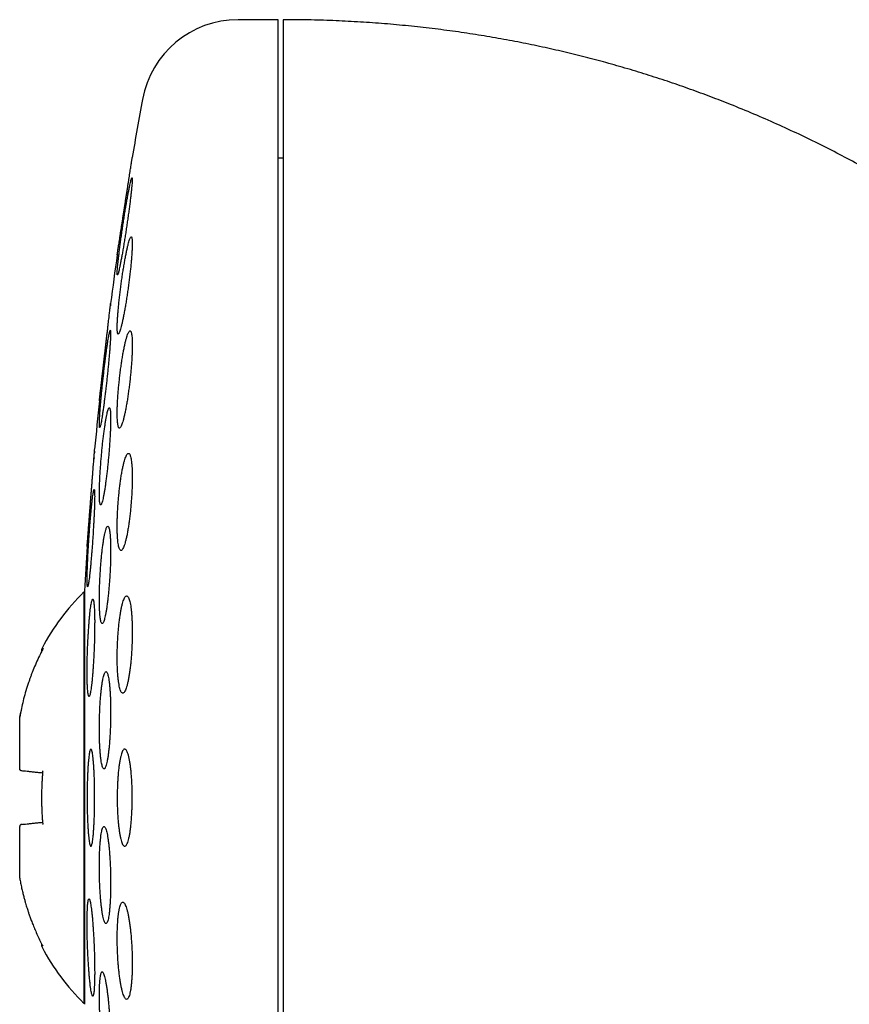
# Model space of a CAD drawing. Header units: millimetres. Extents: x 8 to 820, y 12 to 745.
# Tile 13 of 56: x 207 to 224, y 725 to 745. Entities that reach past the tile are written whole.
import ezdxf

# ---------------------------------------------------------------- set-up
doc = ezdxf.new("R2010")
doc.units = ezdxf.units.MM

msp = doc.modelspace()

# ---------------------------------------------------------------- linework, layer by layer
at = {"color": 7, "linetype": 'Continuous', "lineweight": 30}
for p, q in [((212.468, 745.199), (211.642, 745.199)), ((212.468, 713.199), (212.468, 745.199)), ((212.568, 742.349), (212.468, 742.349)), ((209.156, 740.366), (209.155, 740.362)), ((208.678, 736.188), (208.676, 736.162)), ((208.536, 734.366), (208.536, 734.362)), ((208.482, 733.418), (208.468, 733.43)), ((208.468, 733.43), (208.468, 729.199)), ((208.482, 733.449), (208.482, 729.199)), ((207.148, 730.855), (207.148, 730.854)), ((207.148, 730.854), (207.148, 729.802)), ((207.173, 730.983), (207.149, 730.856)), ((207.148, 729.802), (207.148, 729.799)), ((208.468, 729.199), (208.468, 724.967)), ((208.482, 729.199), (208.482, 724.949)), ((207.148, 728.598), (207.148, 728.595)), ((207.148, 728.595), (207.148, 727.544)), ((207.148, 727.544), (207.148, 727.542)), ((207.15, 727.541), (207.148, 727.543)), ((208.468, 724.967), (208.482, 724.979))]:
    msp.add_line(p, q, dxfattribs=at)
for centre, radius, start, end in [((211.642, 743.199), 2, 90, 169.6013), ((287.932, 729.199), 79.564, 169.60133, 170.47668), ((287.932, 729.199), 79.564, 171.9341, 172.66078), ((287.932, 729.199), 79.564, 174.11072, 174.83421), ((287.932, 729.199), 79.564, 176.27884, 176.93802), ((211.767, 730.079), 4.702, 134.5516, 152.163), ((211.767, 728.318), 4.702, 207.8371, 225.4484)]:
    msp.add_arc(centre, radius, start, end, dxfattribs=at)
for points, knots in [([(241.295, 708.33), (241.294, 708.561), (241.293, 709.019), (241.279, 709.701), (241.257, 710.371), (241.227, 711.031), (241.19, 711.677), (241.145, 712.308), (241.094, 712.924), (241.037, 713.531), (240.972, 714.13), (240.902, 714.724), (240.824, 715.31), (240.742, 715.886), (240.654, 716.452), (240.561, 717.006), (240.463, 717.55), (240.36, 718.084), (240.254, 718.607), (240.143, 719.12), (240.029, 719.622), (239.912, 720.115), (239.791, 720.597), (239.667, 721.069), (239.537, 721.546), (239.4, 722.027), (239.255, 722.512), (239.108, 722.985), (238.959, 723.447), (238.808, 723.899), (238.654, 724.341), (238.498, 724.773), (238.342, 725.195), (238.184, 725.604), (238.026, 726.003), (237.867, 726.391), (237.709, 726.768), (237.548, 727.139), (237.385, 727.506), (237.22, 727.867), (237.056, 728.216), (236.893, 728.555), (236.732, 728.882), (236.572, 729.199), (236.414, 729.505), (236.258, 729.801), (236.104, 730.086), (235.952, 730.361), (235.803, 730.627), (235.659, 730.877), (235.521, 731.114), (235.389, 731.338), (235.256, 731.557), (235.121, 731.778), (234.971, 732.018), (234.806, 732.279), (234.623, 732.561), (234.43, 732.853), (234.226, 733.154), (234.011, 733.463), (233.785, 733.781), (233.555, 734.097), (233.32, 734.411), (233.082, 734.722), (232.833, 735.039), (232.573, 735.36), (232.303, 735.687), (232.021, 736.017), (231.727, 736.352), (231.422, 736.69), (231.104, 737.03), (230.774, 737.373), (230.431, 737.718), (230.081, 738.058), (229.726, 738.391), (229.366, 738.718), (228.993, 739.045), (228.608, 739.371), (228.235, 739.674), (227.877, 739.955), (227.536, 740.215), (227.186, 740.472), (226.826, 740.727), (226.46, 740.978), (226.086, 741.225), (225.706, 741.466), (225.316, 741.704), (224.914, 741.94), (224.499, 742.173), (224.071, 742.402), (223.633, 742.626), (223.185, 742.844), (222.726, 743.055), (222.256, 743.26), (221.803, 743.446), (221.368, 743.615), (220.953, 743.768), (220.529, 743.915), (220.098, 744.056), (219.659, 744.19), (219.221, 744.315), (218.783, 744.431), (218.347, 744.538), (217.904, 744.638), (217.453, 744.731), (216.994, 744.817), (216.529, 744.894), (216.056, 744.964), (215.575, 745.025), (215.086, 745.078), (214.593, 745.122), (214.095, 745.156), (213.593, 745.18), (213.083, 745.196), (212.741, 745.198), (212.568, 745.199)], [0, 0, 0, 0, 0.013311, 0.026416, 0.039318, 0.052017, 0.064516, 0.076599, 0.088492, 0.100197, 0.111716, 0.123279, 0.134652, 0.145835, 0.156831, 0.167642, 0.178268, 0.188711, 0.198973, 0.209056, 0.218961, 0.228689, 0.238242, 0.247622, 0.256829, 0.26676, 0.276487, 0.286011, 0.295334, 0.304458, 0.313494, 0.322329, 0.330966, 0.339406, 0.34765, 0.355701, 0.36356, 0.371228, 0.379059, 0.386685, 0.394107, 0.401326, 0.408345, 0.415166, 0.421788, 0.428215, 0.434447, 0.440486, 0.446333, 0.45199, 0.45715, 0.462143, 0.466985, 0.471934, 0.477082, 0.483285, 0.48975, 0.496476, 0.50346, 0.510701, 0.518197, 0.525945, 0.533268, 0.5408, 0.54854, 0.556486, 0.564636, 0.572989, 0.581545, 0.590301, 0.599256, 0.60841, 0.617761, 0.627309, 0.636491, 0.645847, 0.655376, 0.665079, 0.674955, 0.683082, 0.691324, 0.699681, 0.708153, 0.716742, 0.725292, 0.733956, 0.742736, 0.751632, 0.760832, 0.770157, 0.779609, 0.789191, 0.798904, 0.808753, 0.818739, 0.82715, 0.835662, 0.844275, 0.852993, 0.861819, 0.870754, 0.879283, 0.887914, 0.896652, 0.905499, 0.914457, 0.923531, 0.932724, 0.942039, 0.951481, 0.961053, 0.970585, 0.98025, 0.990054, 1, 1, 1, 1]), ([(212.568, 745.195), (212.568, 745.191), (212.568, 745.182), (212.568, 745.15), (212.568, 745.105), (212.568, 745.045), (212.568, 744.971), (212.568, 744.884), (212.568, 744.786), (212.568, 744.678), (212.568, 744.557), (212.568, 744.424), (212.568, 744.275), (212.568, 744.111), (212.568, 743.93), (212.568, 743.736), (212.568, 743.529), (212.568, 743.308), (212.568, 743.08), (212.568, 742.844), (212.568, 742.602), (212.568, 742.35), (212.568, 742.086), (212.568, 741.807), (212.568, 741.512), (212.568, 741.199), (212.568, 740.877), (212.568, 740.543), (212.568, 740.199), (212.568, 739.852), (212.568, 739.503), (212.568, 739.152), (212.568, 738.794), (212.568, 738.428), (212.568, 738.047), (212.568, 737.65), (212.568, 737.239), (212.568, 736.82), (212.568, 736.395), (212.568, 735.963), (212.568, 735.532), (212.568, 735.105), (212.568, 734.683), (212.568, 734.255), (212.568, 733.824), (212.568, 733.533), (212.568, 733.388)], [0, 0, 0, 0, 0.023363, 0.046689, 0.069999, 0.093313, 0.116654, 0.140027, 0.162034, 0.184017, 0.205994, 0.227982, 0.25, 0.273367, 0.296695, 0.320005, 0.343318, 0.366655, 0.390027, 0.412034, 0.434017, 0.455994, 0.477982, 0.5, 0.523367, 0.546695, 0.570005, 0.593318, 0.616655, 0.640027, 0.662034, 0.684017, 0.705994, 0.727982, 0.75, 0.773367, 0.796695, 0.820005, 0.843318, 0.866655, 0.890024, 0.912028, 0.93401, 0.955988, 0.977978, 1, 1, 1, 1]), ([(209.155, 740.362), (209.156, 740.363), (209.156, 740.364), (209.157, 740.375), (209.16, 740.392), (209.164, 740.416), (209.168, 740.447), (209.174, 740.483), (209.181, 740.527), (209.188, 740.576), (209.197, 740.63), (209.206, 740.689), (209.216, 740.753), (209.226, 740.822), (209.238, 740.894), (209.249, 740.97), (209.262, 741.049), (209.274, 741.131), (209.287, 741.214), (209.3, 741.298), (209.313, 741.383), (209.326, 741.468), (209.339, 741.552), (209.352, 741.635), (209.365, 741.716), (209.377, 741.795), (209.389, 741.87), (209.4, 741.942), (209.41, 742.01), (209.42, 742.073), (209.429, 742.13), (209.437, 742.181), (209.444, 742.228), (209.45, 742.267), (209.455, 742.3), (209.459, 742.326), (209.462, 742.346), (209.464, 742.359), (209.465, 742.361), (209.465, 742.362)], [0, 0, 0, 0, 0.025985, 0.052152, 0.07889, 0.105825, 0.13181, 0.157974, 0.184702, 0.211623, 0.237748, 0.264051, 0.290915, 0.31797, 0.344385, 0.370981, 0.398144, 0.425501, 0.452192, 0.479066, 0.506519, 0.534171, 0.561, 0.588016, 0.615622, 0.643432, 0.670198, 0.697152, 0.724702, 0.75246, 0.778986, 0.805699, 0.833007, 0.860521, 0.886739, 0.913142, 0.94013, 0.96732, 1, 1, 1, 1]), ([(209.46, 741.948), (209.458, 741.947), (209.454, 741.944), (209.447, 741.925), (209.438, 741.894), (209.428, 741.851), (209.416, 741.797), (209.402, 741.733), (209.388, 741.659), (209.372, 741.575), (209.356, 741.484), (209.339, 741.385), (209.322, 741.281), (209.304, 741.172), (209.287, 741.06), (209.27, 740.946), (209.253, 740.832), (209.237, 740.72), (209.222, 740.611), (209.208, 740.506), (209.195, 740.406), (209.184, 740.314), (209.175, 740.231), (209.167, 740.156), (209.161, 740.092), (209.157, 740.039), (209.155, 739.998), (209.155, 739.968), (209.157, 739.951), (209.161, 739.946), (209.166, 739.953), (209.174, 739.973), (209.183, 740.005), (209.193, 740.048), (209.205, 740.102), (209.219, 740.167), (209.233, 740.242), (209.249, 740.326), (209.265, 740.418), (209.282, 740.517), (209.299, 740.622), (209.317, 740.731), (209.334, 740.843), (209.351, 740.957), (209.368, 741.071), (209.384, 741.183), (209.399, 741.292), (209.413, 741.397), (209.425, 741.496), (209.437, 741.587), (209.446, 741.67), (209.453, 741.744), (209.459, 741.807), (209.463, 741.859), (209.465, 741.9), (209.465, 741.928), (209.463, 741.945), (209.461, 741.947), (209.46, 741.948)], [0, 0, 0, 0, 0.017727, 0.035512, 0.05324, 0.070961, 0.088737, 0.106459, 0.124319, 0.142235, 0.160097, 0.178156, 0.196273, 0.214333, 0.232514, 0.250754, 0.268935, 0.287106, 0.305335, 0.323505, 0.341535, 0.359623, 0.377651, 0.395474, 0.413355, 0.431177, 0.44882, 0.46652, 0.484163, 0.501732, 0.519356, 0.536926, 0.554554, 0.572238, 0.589868, 0.607664, 0.625515, 0.643312, 0.661312, 0.67937, 0.697371, 0.715526, 0.733739, 0.751894, 0.770084, 0.788332, 0.806521, 0.824607, 0.842752, 0.860837, 0.878727, 0.896675, 0.914564, 0.932255, 0.950002, 0.967693, 0.983846, 1, 1, 1, 1]), ([(209.444, 740.733), (209.441, 740.731), (209.435, 740.729), (209.424, 740.709), (209.411, 740.678), (209.397, 740.635), (209.382, 740.581), (209.366, 740.515), (209.35, 740.44), (209.333, 740.356), (209.315, 740.264), (209.298, 740.164), (209.28, 740.059), (209.263, 739.949), (209.247, 739.836), (209.231, 739.722), (209.216, 739.609), (209.203, 739.497), (209.191, 739.388), (209.181, 739.283), (209.172, 739.185), (209.165, 739.094), (209.16, 739.011), (209.156, 738.938), (209.155, 738.875), (209.156, 738.822), (209.158, 738.782), (209.163, 738.753), (209.169, 738.735), (209.177, 738.731), (209.186, 738.738), (209.198, 738.758), (209.21, 738.79), (209.224, 738.834), (209.239, 738.889), (209.255, 738.955), (209.271, 739.03), (209.288, 739.115), (209.306, 739.208), (209.323, 739.308), (209.341, 739.414), (209.358, 739.524), (209.374, 739.636), (209.39, 739.75), (209.404, 739.864), (209.418, 739.976), (209.43, 740.085), (209.44, 740.189), (209.449, 740.286), (209.456, 740.377), (209.461, 740.459), (209.464, 740.532), (209.465, 740.594), (209.464, 740.646), (209.462, 740.686), (209.457, 740.713), (209.451, 740.73), (209.447, 740.732), (209.444, 740.733)], [0, 0, 0, 0, 0.017878, 0.035815, 0.053694, 0.071565, 0.089492, 0.107364, 0.125386, 0.143464, 0.161486, 0.179652, 0.197876, 0.216042, 0.234226, 0.25247, 0.270654, 0.288721, 0.306847, 0.324913, 0.34278, 0.360705, 0.378571, 0.396245, 0.413976, 0.43165, 0.449223, 0.466852, 0.484426, 0.502031, 0.519693, 0.537299, 0.555054, 0.572865, 0.590621, 0.60858, 0.626595, 0.644555, 0.662686, 0.680875, 0.699006, 0.7172, 0.735453, 0.753647, 0.771765, 0.789941, 0.808058, 0.825992, 0.843985, 0.861919, 0.879646, 0.897431, 0.915158, 0.932748, 0.950394, 0.967985, 0.983992, 1, 1, 1, 1]), ([(208.788, 737.362), (208.788, 737.363), (208.788, 737.364), (208.79, 737.375), (208.792, 737.392), (208.795, 737.417), (208.798, 737.447), (208.802, 737.484), (208.807, 737.528), (208.813, 737.577), (208.819, 737.632), (208.826, 737.692), (208.834, 737.757), (208.842, 737.826), (208.85, 737.899), (208.859, 737.974), (208.868, 738.054), (208.878, 738.135), (208.887, 738.218), (208.897, 738.302), (208.907, 738.387), (208.917, 738.472), (208.927, 738.556), (208.936, 738.638), (208.945, 738.719), (208.955, 738.797), (208.963, 738.872), (208.971, 738.943), (208.979, 739.01), (208.987, 739.073), (208.993, 739.13), (208.999, 739.181), (209.004, 739.227), (209.009, 739.267), (209.013, 739.3), (209.016, 739.326), (209.018, 739.345), (209.02, 739.359), (209.02, 739.361), (209.02, 739.362)], [0, 0, 0, 0, 0.0261524, 0.0524869, 0.0793955, 0.1065023, 0.1326545, 0.1589878, 0.1858906, 0.2129895, 0.2392219, 0.2656349, 0.2926152, 0.3197908, 0.3461886, 0.3727681, 0.3999189, 0.4272665, 0.4538194, 0.4805556, 0.5078698, 0.5353835, 0.562013, 0.5888275, 0.6162264, 0.6438278, 0.6704202, 0.6971985, 0.7245648, 0.7521352, 0.7785924, 0.8052351, 0.8324647, 0.8598979, 0.8861823, 0.9126506, 0.9397005, 0.9669518, 1, 1, 1, 1]), ([(209.018, 739.347), (209.018, 739.342), (209.017, 739.335), (209.015, 739.322), (209.015, 739.316)], [0, 0, 0, 0, 0.600081, 1, 1, 1, 1]), ([(209.02, 739.362), (209.02, 739.362), (209.02, 739.362), (209.02, 739.359), (209.02, 739.358)], [0, 0, 0, 0, 0.945064, 1, 1, 1, 1]), ([(209.013, 738.81), (209.012, 738.808), (209.008, 738.806), (209.002, 738.786), (208.994, 738.756), (208.985, 738.712), (208.975, 738.658), (208.965, 738.593), (208.953, 738.518), (208.941, 738.434), (208.929, 738.343), (208.916, 738.244), (208.903, 738.139), (208.889, 738.031), (208.877, 737.919), (208.864, 737.806), (208.852, 737.692), (208.84, 737.581), (208.83, 737.472), (208.82, 737.367), (208.812, 737.269), (208.804, 737.177), (208.798, 737.094), (208.794, 737.02), (208.79, 736.955), (208.788, 736.902), (208.788, 736.86), (208.789, 736.83), (208.792, 736.813), (208.795, 736.808), (208.801, 736.815), (208.807, 736.835), (208.815, 736.867), (208.824, 736.91), (208.834, 736.965), (208.844, 737.031), (208.856, 737.106), (208.868, 737.19), (208.881, 737.283), (208.893, 737.382), (208.907, 737.487), (208.92, 737.596), (208.933, 737.708), (208.945, 737.821), (208.957, 737.934), (208.968, 738.046), (208.979, 738.154), (208.989, 738.258), (208.997, 738.357), (209.004, 738.448), (209.01, 738.531), (209.015, 738.604), (209.018, 738.668), (209.02, 738.72), (209.02, 738.761), (209.019, 738.79), (209.017, 738.807), (209.014, 738.809), (209.013, 738.81)], [0, 0, 0, 0, 0.01782, 0.035697, 0.053518, 0.071334, 0.089206, 0.107023, 0.124922, 0.142878, 0.160778, 0.178783, 0.196845, 0.21485, 0.232906, 0.251019, 0.269075, 0.287103, 0.305189, 0.323217, 0.341152, 0.359145, 0.37708, 0.394897, 0.412772, 0.43059, 0.448317, 0.466102, 0.48383, 0.501535, 0.519295, 0.537, 0.554757, 0.572571, 0.590328, 0.60819, 0.626109, 0.643972, 0.661947, 0.679979, 0.697955, 0.716002, 0.734107, 0.752155, 0.7702, 0.788304, 0.806349, 0.824319, 0.842346, 0.860316, 0.87817, 0.896081, 0.913935, 0.931685, 0.949491, 0.967241, 0.98362, 1, 1, 1, 1]), ([(209.419, 738.8), (209.415, 738.798), (209.407, 738.796), (209.392, 738.776), (209.377, 738.745), (209.361, 738.701), (209.344, 738.646), (209.327, 738.58), (209.309, 738.504), (209.291, 738.419), (209.274, 738.325), (209.257, 738.225), (209.241, 738.119), (209.226, 738.009), (209.212, 737.896), (209.199, 737.783), (209.187, 737.669), (209.177, 737.558), (209.169, 737.45), (209.163, 737.346), (209.158, 737.249), (209.156, 737.159), (209.155, 737.077), (209.156, 737.004), (209.16, 736.941), (209.165, 736.889), (209.172, 736.849), (209.18, 736.819), (209.19, 736.802), (209.202, 736.798), (209.215, 736.805), (209.229, 736.825), (209.244, 736.858), (209.26, 736.902), (209.277, 736.957), (209.295, 737.024), (209.312, 737.101), (209.33, 737.186), (209.347, 737.28), (209.364, 737.381), (209.38, 737.487), (209.395, 737.597), (209.409, 737.71), (209.422, 737.824), (209.434, 737.937), (209.444, 738.049), (209.452, 738.157), (209.458, 738.26), (209.462, 738.357), (209.465, 738.446), (209.465, 738.528), (209.464, 738.6), (209.46, 738.662), (209.455, 738.713), (209.448, 738.753), (209.44, 738.78), (209.43, 738.797), (209.423, 738.799), (209.419, 738.8)], [0, 0, 0, 0, 0.01803, 0.036119, 0.05415, 0.072174, 0.090256, 0.108281, 0.126425, 0.144626, 0.16277, 0.180963, 0.199214, 0.217407, 0.235509, 0.253669, 0.27177, 0.289683, 0.307653, 0.325564, 0.343274, 0.361041, 0.378751, 0.396335, 0.413975, 0.43156, 0.449147, 0.46679, 0.484379, 0.502094, 0.519866, 0.537583, 0.555498, 0.573469, 0.591385, 0.609486, 0.627645, 0.645746, 0.663939, 0.68219, 0.700382, 0.718527, 0.736731, 0.754875, 0.772854, 0.790891, 0.808869, 0.826638, 0.844464, 0.862233, 0.879843, 0.897509, 0.915119, 0.932689, 0.950315, 0.967886, 0.983943, 1, 1, 1, 1]), ([(208.792, 737.396), (208.792, 737.391), (208.79, 737.378), (208.789, 737.365), (208.788, 737.363), (208.788, 737.362)], [0, 0, 0, 0, 0.265912, 0.597635, 1, 1, 1, 1]), ([(208.993, 737.218), (208.99, 737.217), (208.984, 737.215), (208.974, 737.195), (208.963, 737.164), (208.952, 737.12), (208.939, 737.066), (208.927, 737), (208.914, 736.925), (208.901, 736.84), (208.888, 736.747), (208.875, 736.648), (208.862, 736.543), (208.85, 736.434), (208.839, 736.322), (208.829, 736.208), (208.819, 736.095), (208.811, 735.984), (208.804, 735.876), (208.798, 735.772), (208.793, 735.674), (208.79, 735.583), (208.788, 735.5), (208.788, 735.427), (208.789, 735.363), (208.792, 735.31), (208.796, 735.269), (208.801, 735.239), (208.808, 735.221), (208.816, 735.216), (208.825, 735.224), (208.835, 735.244), (208.846, 735.276), (208.857, 735.32), (208.87, 735.375), (208.882, 735.441), (208.895, 735.517), (208.908, 735.602), (208.921, 735.696), (208.934, 735.795), (208.947, 735.901), (208.959, 736.01), (208.97, 736.122), (208.98, 736.236), (208.99, 736.349), (208.998, 736.46), (209.005, 736.568), (209.011, 736.671), (209.015, 736.769), (209.019, 736.86), (209.02, 736.942), (209.02, 737.015), (209.019, 737.078), (209.016, 737.13), (209.012, 737.17), (209.007, 737.199), (209, 737.215), (208.995, 737.217), (208.993, 737.218)], [0, 0, 0, 0, 0.017937, 0.035932, 0.05387, 0.071803, 0.089793, 0.107727, 0.125735, 0.143801, 0.16181, 0.179866, 0.19798, 0.216035, 0.234061, 0.252144, 0.270169, 0.288099, 0.306087, 0.324016, 0.341829, 0.359699, 0.377511, 0.395236, 0.413018, 0.430744, 0.448449, 0.466211, 0.483916, 0.501677, 0.519494, 0.537256, 0.555123, 0.573047, 0.590915, 0.608895, 0.626932, 0.644912, 0.662961, 0.681067, 0.699116, 0.71716, 0.735261, 0.753304, 0.77127, 0.789293, 0.807257, 0.825106, 0.843012, 0.860861, 0.878607, 0.89641, 0.914156, 0.931858, 0.949617, 0.96732, 0.98366, 1, 1, 1, 1]), ([(208.536, 734.362), (208.536, 734.363), (208.536, 734.364), (208.537, 734.375), (208.538, 734.392), (208.54, 734.417), (208.543, 734.448), (208.546, 734.485), (208.549, 734.529), (208.553, 734.579), (208.557, 734.634), (208.562, 734.694), (208.567, 734.759), (208.572, 734.829), (208.578, 734.901), (208.584, 734.977), (208.59, 735.057), (208.596, 735.139), (208.603, 735.222), (208.609, 735.305), (208.616, 735.39), (208.622, 735.475), (208.629, 735.558), (208.635, 735.64), (208.642, 735.721), (208.648, 735.799), (208.653, 735.873), (208.659, 735.944), (208.664, 736.011), (208.669, 736.073), (208.673, 736.13), (208.677, 736.181), (208.681, 736.227), (208.684, 736.267), (208.687, 736.3), (208.689, 736.326), (208.69, 736.345), (208.691, 736.359), (208.691, 736.361), (208.691, 736.362)], [0, 0, 0, 0, 0.0262723, 0.0527272, 0.0797581, 0.1069879, 0.1332601, 0.1597145, 0.1867427, 0.213969, 0.2402777, 0.2667684, 0.293832, 0.3210931, 0.3474769, 0.374043, 0.4011839, 0.4285231, 0.4549766, 0.4816133, 0.5088278, 0.5362418, 0.5627292, 0.5894006, 0.6166527, 0.6441056, 0.6705759, 0.6972306, 0.7244675, 0.751906, 0.7783155, 0.8049092, 0.8320846, 0.8594613, 0.8857932, 0.9123086, 0.9394033, 0.9666984, 1, 1, 1, 1]), ([(208.689, 736.328), (208.688, 736.322), (208.687, 736.31), (208.686, 736.295), (208.686, 736.288)], [0, 0, 0, 0, 0.610716, 1, 1, 1, 1]), ([(208.691, 736.362), (208.691, 736.362), (208.691, 736.362), (208.691, 736.359), (208.691, 736.358)], [0, 0, 0, 0, 0.944063, 1, 1, 1, 1]), ([(209.387, 736.28), (209.382, 736.279), (209.372, 736.277), (209.355, 736.257), (209.338, 736.225), (209.321, 736.181), (209.303, 736.125), (209.286, 736.059), (209.268, 735.982), (209.252, 735.896), (209.236, 735.803), (209.221, 735.702), (209.207, 735.596), (209.195, 735.486), (209.184, 735.374), (209.174, 735.26), (209.167, 735.147), (209.161, 735.037), (209.157, 734.929), (209.155, 734.827), (209.155, 734.73), (209.157, 734.64), (209.161, 734.559), (209.167, 734.486), (209.174, 734.423), (209.183, 734.371), (209.194, 734.33), (209.206, 734.301), (209.22, 734.283), (209.234, 734.279), (209.25, 734.286), (209.266, 734.306), (209.283, 734.339), (209.3, 734.383), (209.318, 734.44), (209.335, 734.507), (209.353, 734.584), (209.369, 734.67), (209.385, 734.765), (209.4, 734.866), (209.414, 734.972), (209.426, 735.082), (209.437, 735.195), (209.446, 735.308), (209.454, 735.421), (209.459, 735.531), (209.463, 735.638), (209.465, 735.741), (209.465, 735.837), (209.463, 735.926), (209.459, 736.007), (209.453, 736.079), (209.445, 736.141), (209.436, 736.193), (209.425, 736.233), (209.413, 736.261), (209.401, 736.277), (209.392, 736.279), (209.387, 736.28)], [0, 0, 0, 0, 0.018143, 0.036343, 0.054487, 0.072626, 0.090823, 0.108963, 0.127157, 0.14541, 0.163603, 0.181736, 0.199928, 0.21806, 0.236019, 0.254036, 0.271993, 0.289744, 0.307552, 0.325303, 0.342904, 0.360563, 0.378165, 0.39574, 0.41337, 0.430946, 0.448625, 0.466359, 0.484039, 0.501908, 0.519833, 0.537703, 0.555769, 0.573892, 0.591958, 0.610141, 0.628383, 0.646566, 0.664734, 0.68296, 0.701127, 0.71915, 0.737231, 0.755253, 0.773067, 0.790939, 0.808752, 0.826388, 0.844081, 0.861718, 0.879285, 0.896908, 0.914475, 0.932108, 0.949797, 0.967432, 0.983716, 1, 1, 1, 1]), ([(208.681, 735.537), (208.68, 735.535), (208.676, 735.533), (208.671, 735.513), (208.664, 735.482), (208.658, 735.439), (208.65, 735.384), (208.642, 735.319), (208.634, 735.244), (208.625, 735.16), (208.616, 735.068), (208.608, 734.969), (208.599, 734.864), (208.59, 734.756), (208.582, 734.644), (208.574, 734.531), (208.567, 734.418), (208.56, 734.307), (208.554, 734.199), (208.549, 734.095), (208.545, 733.997), (208.541, 733.905), (208.538, 733.822), (208.537, 733.748), (208.536, 733.683), (208.536, 733.63), (208.537, 733.588), (208.54, 733.558), (208.543, 733.54), (208.547, 733.535), (208.551, 733.542), (208.557, 733.561), (208.563, 733.594), (208.57, 733.637), (208.578, 733.693), (208.586, 733.759), (208.594, 733.834), (208.603, 733.919), (208.612, 734.012), (208.62, 734.111), (208.629, 734.216), (208.638, 734.325), (208.646, 734.436), (208.654, 734.549), (208.661, 734.662), (208.667, 734.773), (208.673, 734.881), (208.679, 734.985), (208.683, 735.082), (208.687, 735.173), (208.689, 735.256), (208.691, 735.33), (208.692, 735.394), (208.691, 735.446), (208.69, 735.488), (208.688, 735.516), (208.685, 735.533), (208.682, 735.535), (208.681, 735.537)], [0, 0, 0, 0, 0.017879, 0.035815, 0.053693, 0.07157, 0.089504, 0.107381, 0.125296, 0.143267, 0.161182, 0.179134, 0.197143, 0.215094, 0.233051, 0.251064, 0.269021, 0.286948, 0.304933, 0.322859, 0.340736, 0.35867, 0.376547, 0.394375, 0.412259, 0.430086, 0.447887, 0.465745, 0.483546, 0.501354, 0.519219, 0.537028, 0.554874, 0.572778, 0.590625, 0.608524, 0.626479, 0.644378, 0.662321, 0.680321, 0.698264, 0.716223, 0.734239, 0.752198, 0.770137, 0.788134, 0.806074, 0.823967, 0.841919, 0.859812, 0.877653, 0.895552, 0.913393, 0.931199, 0.949061, 0.966867, 0.983433, 1, 1, 1, 1]), ([(208.962, 734.78), (208.958, 734.779), (208.951, 734.777), (208.938, 734.757), (208.925, 734.726), (208.912, 734.682), (208.899, 734.627), (208.886, 734.561), (208.873, 734.485), (208.861, 734.399), (208.849, 734.307), (208.838, 734.207), (208.827, 734.101), (208.818, 733.992), (208.81, 733.88), (208.803, 733.767), (208.797, 733.655), (208.793, 733.544), (208.79, 733.436), (208.788, 733.333), (208.788, 733.236), (208.79, 733.145), (208.792, 733.063), (208.797, 732.989), (208.802, 732.926), (208.809, 732.873), (208.817, 732.831), (208.826, 732.801), (208.836, 732.784), (208.847, 732.778), (208.859, 732.786), (208.871, 732.806), (208.884, 732.838), (208.897, 732.882), (208.91, 732.938), (208.923, 733.005), (208.936, 733.082), (208.948, 733.167), (208.96, 733.261), (208.971, 733.361), (208.981, 733.466), (208.991, 733.576), (208.999, 733.688), (209.006, 733.801), (209.012, 733.913), (209.016, 734.024), (209.019, 734.131), (209.02, 734.234), (209.02, 734.331), (209.019, 734.421), (209.016, 734.503), (209.011, 734.576), (209.006, 734.639), (208.999, 734.691), (208.991, 734.732), (208.982, 734.76), (208.972, 734.777), (208.966, 734.779), (208.962, 734.78)], [0, 0, 0, 0, 0.018027, 0.036113, 0.05414, 0.072166, 0.090249, 0.108275, 0.126331, 0.144445, 0.162501, 0.180524, 0.198605, 0.216627, 0.234552, 0.252536, 0.270461, 0.288269, 0.306135, 0.323943, 0.341666, 0.359446, 0.377169, 0.394875, 0.412638, 0.430344, 0.448109, 0.465929, 0.483694, 0.501566, 0.519494, 0.537366, 0.55535, 0.573391, 0.591374, 0.609425, 0.627532, 0.645582, 0.663624, 0.681724, 0.699765, 0.717727, 0.735746, 0.753706, 0.771551, 0.789452, 0.807296, 0.825039, 0.842839, 0.860583, 0.878285, 0.896044, 0.913746, 0.931485, 0.94928, 0.967019, 0.983509, 1, 1, 1, 1]), ([(208.653, 733.28), (208.65, 733.279), (208.645, 733.277), (208.637, 733.257), (208.628, 733.226), (208.619, 733.182), (208.611, 733.127), (208.602, 733.062), (208.593, 732.986), (208.585, 732.902), (208.577, 732.809), (208.57, 732.71), (208.563, 732.605), (208.556, 732.497), (208.551, 732.385), (208.546, 732.273), (208.542, 732.16), (208.539, 732.049), (208.537, 731.941), (208.536, 731.838), (208.536, 731.74), (208.537, 731.649), (208.539, 731.566), (208.542, 731.492), (208.545, 731.427), (208.55, 731.374), (208.555, 731.332), (208.561, 731.302), (208.568, 731.284), (208.575, 731.278), (208.583, 731.286), (208.591, 731.305), (208.6, 731.338), (208.609, 731.382), (208.617, 731.437), (208.626, 731.504), (208.635, 731.58), (208.643, 731.665), (208.651, 731.758), (208.658, 731.857), (208.665, 731.962), (208.672, 732.071), (208.677, 732.183), (208.682, 732.295), (208.686, 732.408), (208.689, 732.519), (208.69, 732.626), (208.691, 732.73), (208.692, 732.827), (208.691, 732.918), (208.689, 733), (208.686, 733.074), (208.682, 733.137), (208.677, 733.19), (208.672, 733.231), (208.666, 733.26), (208.659, 733.277), (208.655, 733.279), (208.653, 733.28)], [0, 0, 0, 0, 0.017946, 0.035949, 0.053895, 0.07184, 0.089842, 0.107787, 0.125745, 0.143761, 0.16172, 0.179664, 0.197665, 0.215609, 0.233509, 0.251467, 0.269367, 0.287215, 0.30512, 0.322968, 0.340777, 0.358642, 0.376451, 0.394252, 0.412109, 0.42991, 0.447737, 0.46562, 0.483447, 0.501322, 0.519254, 0.53713, 0.555056, 0.573038, 0.590964, 0.60892, 0.626933, 0.644889, 0.662842, 0.680851, 0.698803, 0.71672, 0.734694, 0.75261, 0.770474, 0.788395, 0.806258, 0.824076, 0.841952, 0.85977, 0.877569, 0.895425, 0.913224, 0.931039, 0.948911, 0.966727, 0.983363, 1, 1, 1, 1]), ([(209.35, 733.347), (209.344, 733.345), (209.333, 733.343), (209.315, 733.323), (209.298, 733.291), (209.28, 733.247), (209.263, 733.191), (209.247, 733.124), (209.231, 733.047), (209.216, 732.961), (209.203, 732.868), (209.191, 732.767), (209.181, 732.662), (209.172, 732.552), (209.165, 732.44), (209.16, 732.328), (209.156, 732.216), (209.155, 732.106), (209.156, 731.999), (209.158, 731.897), (209.163, 731.8), (209.169, 731.71), (209.177, 731.628), (209.187, 731.556), (209.198, 731.492), (209.21, 731.439), (209.224, 731.398), (209.239, 731.368), (209.255, 731.35), (209.271, 731.345), (209.288, 731.352), (209.306, 731.372), (209.323, 731.405), (209.341, 731.45), (209.358, 731.506), (209.374, 731.574), (209.39, 731.651), (209.405, 731.738), (209.418, 731.832), (209.43, 731.933), (209.44, 732.039), (209.449, 732.149), (209.456, 732.26), (209.461, 732.373), (209.464, 732.485), (209.465, 732.595), (209.464, 732.702), (209.462, 732.803), (209.457, 732.899), (209.451, 732.989), (209.443, 733.07), (209.433, 733.142), (209.422, 733.205), (209.409, 733.257), (209.395, 733.298), (209.38, 733.326), (209.365, 733.344), (209.355, 733.346), (209.35, 733.347)], [0, 0, 0, 0, 0.018185, 0.036427, 0.054612, 0.072797, 0.091041, 0.109226, 0.127385, 0.145602, 0.163761, 0.181766, 0.199829, 0.217833, 0.23563, 0.253484, 0.27128, 0.288906, 0.30659, 0.324216, 0.341785, 0.35941, 0.37698, 0.394625, 0.412325, 0.429971, 0.447793, 0.46567, 0.483493, 0.501517, 0.519599, 0.537624, 0.555791, 0.574016, 0.592183, 0.610368, 0.62861, 0.646793, 0.664858, 0.682981, 0.701045, 0.718908, 0.736828, 0.75469, 0.77236, 0.790087, 0.807756, 0.825327, 0.842954, 0.860526, 0.878132, 0.895795, 0.913402, 0.931162, 0.948978, 0.966739, 0.983369, 1, 1, 1, 1]), ([(212.568, 733.388), (212.568, 733.238), (212.568, 732.938), (212.568, 732.485), (212.568, 732.03), (212.568, 731.573), (212.568, 731.114), (212.568, 730.654), (212.568, 730.191), (212.568, 729.726), (212.568, 729.261), (212.568, 728.797), (212.568, 728.334), (212.568, 727.872), (212.568, 727.411), (212.568, 726.952), (212.568, 726.493), (212.568, 726.036), (212.568, 725.582), (212.568, 725.131), (212.568, 724.684), (212.568, 724.242), (212.568, 723.804), (212.568, 723.37), (212.568, 722.94), (212.568, 722.515), (212.568, 722.096), (212.568, 721.682), (212.568, 721.276), (212.568, 720.877), (212.568, 720.485), (212.568, 720.101), (212.568, 719.723), (212.568, 719.352), (212.568, 718.99), (212.568, 718.637), (212.568, 718.293), (212.568, 717.958), (212.568, 717.634), (212.568, 717.318), (212.568, 717.012), (212.568, 716.716), (212.568, 716.431), (212.568, 716.156), (212.568, 715.893), (212.568, 715.641), (212.568, 715.401), (212.568, 715.172), (212.568, 714.955), (212.568, 714.749), (212.568, 714.555), (212.568, 714.374), (212.568, 714.206), (212.568, 714.05), (212.568, 713.907), (212.568, 713.777), (212.568, 713.66), (212.568, 713.555), (212.568, 713.464), (212.568, 713.386), (212.568, 713.321), (212.568, 713.27), (212.568, 713.232), (212.568, 713.208), (212.568, 713.198), (212.568, 713.2), (212.568, 713.2)], [0, 0, 0, 0, 0.0158409, 0.0316413, 0.0474144, 0.0631736, 0.0789322, 0.0947036, 0.110501, 0.1263378, 0.1421808, 0.1579826, 0.1737566, 0.1895161, 0.2052744, 0.2210449, 0.2368409, 0.2526756, 0.2685185, 0.2843204, 0.3000944, 0.3158539, 0.3316122, 0.3473826, 0.3631786, 0.3790134, 0.3948563, 0.4106582, 0.4264322, 0.4421916, 0.4579499, 0.4737204, 0.4895164, 0.5053511, 0.5211941, 0.5369959, 0.5527699, 0.5685294, 0.5842877, 0.6000581, 0.6158541, 0.6316889, 0.6475318, 0.6633337, 0.6791077, 0.6948671, 0.7106254, 0.7263959, 0.7421919, 0.7580266, 0.7738696, 0.7896714, 0.8054454, 0.8212049, 0.8369632, 0.8527337, 0.8685296, 0.8843644, 0.9002052, 0.9160056, 0.9317787, 0.9475379, 0.9632965, 0.9790678, 0.9948653, 1, 1, 1, 1]), ([(207.634, 732.272), (207.608, 732.221), (207.556, 732.121), (207.488, 731.971), (207.437, 731.851), (207.4, 731.759), (207.376, 731.695), (207.353, 731.63), (207.328, 731.56), (207.294, 731.454), (207.252, 731.315), (207.21, 731.152), (207.176, 731), (207.157, 730.901), (207.148, 730.853)], [0, 0, 0, 0, 0.1149288, 0.2243394, 0.3282291, 0.3752921, 0.4211281, 0.4657373, 0.5122265, 0.5684439, 0.6882011, 0.8000454, 0.9039742, 1, 1, 1, 1]), ([(207.626, 732.257), (207.613, 732.231), (207.591, 732.189), (207.57, 732.146), (207.562, 732.13)], [0, 0, 0, 0, 0.6145431, 1, 1, 1, 1]), ([(207.609, 732.275), (207.605, 732.266), (207.599, 732.254), (207.598, 732.237), (207.6, 732.226), (207.604, 732.22), (207.606, 732.218)], [0, 0, 0, 0, 0.467267, 0.658672, 0.831938, 1, 1, 1, 1]), ([(208.924, 731.79), (208.92, 731.789), (208.911, 731.786), (208.898, 731.766), (208.885, 731.735), (208.872, 731.691), (208.86, 731.636), (208.848, 731.57), (208.837, 731.493), (208.827, 731.408), (208.817, 731.315), (208.809, 731.216), (208.802, 731.111), (208.797, 731.002), (208.792, 730.891), (208.79, 730.778), (208.788, 730.666), (208.788, 730.556), (208.79, 730.449), (208.793, 730.346), (208.797, 730.248), (208.803, 730.158), (208.81, 730.075), (208.818, 730.001), (208.827, 729.937), (208.837, 729.884), (208.848, 729.842), (208.86, 729.811), (208.872, 729.793), (208.885, 729.788), (208.898, 729.795), (208.911, 729.815), (208.924, 729.847), (208.937, 729.892), (208.949, 729.948), (208.961, 730.015), (208.972, 730.091), (208.982, 730.177), (208.992, 730.271), (209, 730.371), (209.007, 730.476), (209.012, 730.585), (209.016, 730.696), (209.019, 730.809), (209.02, 730.921), (209.02, 731.031), (209.019, 731.138), (209.015, 731.24), (209.011, 731.337), (209.005, 731.428), (208.998, 731.51), (208.99, 731.583), (208.981, 731.646), (208.971, 731.699), (208.959, 731.74), (208.948, 731.769), (208.936, 731.787), (208.928, 731.789), (208.924, 731.79)], [0, 0, 0, 0, 0.018048, 0.036154, 0.054203, 0.072252, 0.090359, 0.108409, 0.126429, 0.144508, 0.162528, 0.18045, 0.19843, 0.216352, 0.234157, 0.25202, 0.269825, 0.287546, 0.305324, 0.323046, 0.340753, 0.358516, 0.376223, 0.39399, 0.411813, 0.42958, 0.447456, 0.465388, 0.483263, 0.50125, 0.519293, 0.53728, 0.555331, 0.57344, 0.591491, 0.609531, 0.627629, 0.645669, 0.663627, 0.681643, 0.699601, 0.717442, 0.73534, 0.75318, 0.770921, 0.788719, 0.80646, 0.824162, 0.841921, 0.859624, 0.877364, 0.895161, 0.912903, 0.930742, 0.948637, 0.966477, 0.983238, 1, 1, 1, 1]), ([(208.691, 729.199), (208.691, 729.236), (208.691, 729.311), (208.69, 729.422), (208.687, 729.53), (208.684, 729.633), (208.68, 729.732), (208.675, 729.823), (208.669, 729.907), (208.662, 729.982), (208.655, 730.047), (208.648, 730.101), (208.639, 730.144), (208.631, 730.176), (208.622, 730.194), (208.614, 730.201), (208.605, 730.194), (208.596, 730.175), (208.588, 730.143), (208.58, 730.1), (208.572, 730.045), (208.565, 729.979), (208.558, 729.904), (208.553, 729.819), (208.548, 729.726), (208.543, 729.627), (208.54, 729.523), (208.538, 729.415), (208.536, 729.306), (208.536, 729.233), (208.536, 729.199)], [0, 0, 0, 0, 0.035624, 0.071362, 0.106986, 0.142608, 0.178343, 0.213965, 0.249635, 0.285418, 0.321089, 0.356861, 0.392746, 0.428519, 0.464387, 0.500369, 0.536238, 0.572154, 0.608185, 0.644101, 0.679995, 0.716005, 0.751899, 0.787712, 0.82364, 0.859452, 0.895159, 0.930981, 0.966687, 1, 1, 1, 1]), ([(209.465, 729.199), (209.465, 729.236), (209.464, 729.31), (209.461, 729.42), (209.457, 729.527), (209.45, 729.63), (209.442, 729.728), (209.432, 729.819), (209.42, 729.903), (209.408, 729.977), (209.394, 730.043), (209.378, 730.098), (209.362, 730.142), (209.346, 730.174), (209.328, 730.193), (209.311, 730.201), (209.293, 730.195), (209.276, 730.176), (209.259, 730.145), (209.243, 730.102), (209.227, 730.046), (209.213, 729.98), (209.2, 729.904), (209.188, 729.819), (209.178, 729.726), (209.17, 729.626), (209.163, 729.522), (209.159, 729.413), (209.156, 729.305), (209.156, 729.233), (209.155, 729.199)], [0, 0, 0, 0, 0.035235, 0.070582, 0.105817, 0.141043, 0.176381, 0.211609, 0.24702, 0.282541, 0.317954, 0.353762, 0.389683, 0.425493, 0.461681, 0.497983, 0.534171, 0.570553, 0.607052, 0.643433, 0.679735, 0.716153, 0.752453, 0.788431, 0.824526, 0.860503, 0.896063, 0.931738, 0.967297, 1, 1, 1, 1]), ([(207.193, 729.749), (207.186, 729.75), (207.177, 729.751), (207.166, 729.758), (207.159, 729.764), (207.154, 729.771), (207.149, 729.782), (207.149, 729.792), (207.148, 729.799)], [0, 0, 0, 0, 0.276115, 0.394714, 0.50659, 0.617694, 0.733939, 1, 1, 1, 1]), ([(207.619, 729.704), (207.594, 729.707), (207.534, 729.713), (207.451, 729.722), (207.369, 729.73), (207.299, 729.738), (207.239, 729.744), (207.208, 729.747), (207.193, 729.749)], [0, 0, 0, 0, 0.125095, 0.299152, 0.473232, 0.647776, 0.823222, 1, 1, 1, 1]), ([(207.621, 729.724), (207.619, 729.701), (207.614, 729.648), (207.609, 729.567), (207.605, 729.485), (207.602, 729.418), (207.6, 729.364), (207.599, 729.322), (207.599, 729.285), (207.598, 729.245), (207.598, 729.194), (207.598, 729.128), (207.6, 729.052), (207.602, 728.964), (207.607, 728.865), (207.613, 728.767), (207.618, 728.702), (207.621, 728.673)], [0, 0, 0, 0, 0.064436, 0.152786, 0.230905, 0.298742, 0.34481, 0.384503, 0.417818, 0.44992, 0.501144, 0.56319, 0.635994, 0.719518, 0.813729, 0.918607, 1, 1, 1, 1]), ([(207.622, 729.724), (207.622, 729.727), (207.622, 729.736), (207.629, 729.746), (207.634, 729.752)], [0, 0, 0, 0, 0.27756, 1, 1, 1, 1]), ([(208.536, 729.199), (208.536, 729.159), (208.536, 729.082), (208.538, 728.97), (208.54, 728.862), (208.544, 728.758), (208.548, 728.661), (208.553, 728.569), (208.559, 728.486), (208.566, 728.412), (208.573, 728.347), (208.58, 728.293), (208.588, 728.251), (208.597, 728.22), (208.606, 728.202), (208.614, 728.197), (208.623, 728.204), (208.632, 728.223), (208.64, 728.256), (208.648, 728.3), (208.656, 728.355), (208.663, 728.422), (208.669, 728.498), (208.675, 728.583), (208.68, 728.676), (208.684, 728.775), (208.688, 728.878), (208.69, 728.984), (208.691, 729.091), (208.691, 729.163), (208.691, 729.199)], [0, 0, 0, 0, 0.037637, 0.073237, 0.10895, 0.144551, 0.180173, 0.215908, 0.251531, 0.287234, 0.32305, 0.358754, 0.394563, 0.430485, 0.466294, 0.502186, 0.538192, 0.574084, 0.610001, 0.646032, 0.681949, 0.71782, 0.753807, 0.789678, 0.825455, 0.861346, 0.897122, 0.931381, 0.965741, 1, 1, 1, 1]), ([(209.155, 729.199), (209.155, 729.178), (209.156, 729.136), (209.157, 729.057), (209.159, 728.964), (209.164, 728.857), (209.171, 728.755), (209.18, 728.658), (209.19, 728.568), (209.201, 728.485), (209.214, 728.412), (209.228, 728.347), (209.243, 728.294), (209.259, 728.251), (209.276, 728.221), (209.293, 728.202), (209.311, 728.197), (209.329, 728.204), (209.346, 728.224), (209.363, 728.256), (209.379, 728.301), (209.394, 728.358), (209.409, 728.425), (209.422, 728.502), (209.433, 728.589), (209.443, 728.682), (209.451, 728.783), (209.457, 728.886), (209.462, 728.99), (209.464, 729.094), (209.465, 729.164), (209.465, 729.199)], [0, 0, 0, 0, 0.019843, 0.039686, 0.074826, 0.110078, 0.145219, 0.18045, 0.215792, 0.251025, 0.286573, 0.322232, 0.357782, 0.393739, 0.429809, 0.465768, 0.502054, 0.538454, 0.57474, 0.611125, 0.647627, 0.684011, 0.720217, 0.756541, 0.792744, 0.82857, 0.864512, 0.900336, 0.933527, 0.96681, 1, 1, 1, 1]), ([(207.193, 728.648), (207.186, 728.647), (207.177, 728.646), (207.166, 728.639), (207.159, 728.634), (207.154, 728.626), (207.149, 728.615), (207.149, 728.605), (207.148, 728.599)], [0, 0, 0, 0, 0.277055, 0.395783, 0.507666, 0.618699, 0.734784, 1, 1, 1, 1]), ([(207.193, 728.648), (207.208, 728.65), (207.239, 728.653), (207.299, 728.659), (207.369, 728.667), (207.451, 728.675), (207.534, 728.684), (207.594, 728.69), (207.619, 728.693)], [0, 0, 0, 0, 0.176752, 0.352172, 0.526691, 0.700746, 0.874778, 1, 1, 1, 1]), ([(207.622, 728.673), (207.622, 728.671), (207.622, 728.661), (207.629, 728.652), (207.634, 728.645)], [0, 0, 0, 0, 0.2757931, 1, 1, 1, 1]), ([(208.884, 728.607), (208.88, 728.606), (208.871, 728.604), (208.859, 728.584), (208.847, 728.553), (208.836, 728.509), (208.826, 728.454), (208.817, 728.388), (208.809, 728.312), (208.802, 728.227), (208.796, 728.135), (208.792, 728.036), (208.789, 727.932), (208.788, 727.823), (208.788, 727.713), (208.79, 727.601), (208.793, 727.489), (208.797, 727.379), (208.803, 727.272), (208.81, 727.169), (208.818, 727.071), (208.828, 726.98), (208.838, 726.896), (208.849, 726.822), (208.861, 726.757), (208.873, 726.703), (208.886, 726.66), (208.899, 726.629), (208.912, 726.611), (208.925, 726.605), (208.938, 726.612), (208.95, 726.632), (208.962, 726.664), (208.973, 726.709), (208.983, 726.765), (208.992, 726.831), (209, 726.908), (209.007, 726.993), (209.012, 727.086), (209.016, 727.185), (209.019, 727.29), (209.02, 727.398), (209.02, 727.509), (209.018, 727.621), (209.015, 727.733), (209.011, 727.842), (209.005, 727.95), (208.998, 728.052), (208.989, 728.15), (208.98, 728.24), (208.97, 728.323), (208.959, 728.397), (208.947, 728.461), (208.934, 728.514), (208.922, 728.557), (208.909, 728.586), (208.896, 728.604), (208.888, 728.606), (208.884, 728.607)], [0, 0, 0, 0, 0.01799, 0.036037, 0.054027, 0.072021, 0.090072, 0.108065, 0.125985, 0.143962, 0.16188, 0.179683, 0.197543, 0.215345, 0.233066, 0.250843, 0.268563, 0.28627, 0.304034, 0.321742, 0.339511, 0.357336, 0.375106, 0.392984, 0.410919, 0.428797, 0.446786, 0.464832, 0.48282, 0.500872, 0.518982, 0.537033, 0.555072, 0.57317, 0.591208, 0.609164, 0.627177, 0.645132, 0.66297, 0.680865, 0.698703, 0.716442, 0.734238, 0.751978, 0.76968, 0.787439, 0.805141, 0.822884, 0.840682, 0.858426, 0.876267, 0.894166, 0.912008, 0.929966, 0.947981, 0.965939, 0.982969, 1, 1, 1, 1]), ([(207.149, 727.541), (207.155, 727.508), (207.167, 727.441), (207.188, 727.343), (207.209, 727.25), (207.23, 727.167), (207.25, 727.094), (207.268, 727.031), (207.284, 726.976), (207.299, 726.929), (207.315, 726.879), (207.334, 726.82), (207.359, 726.749), (207.389, 726.668), (207.425, 726.576), (207.467, 726.474), (207.516, 726.363), (207.569, 726.25), (207.608, 726.176), (207.626, 726.141)], [0, 0, 0, 0, 0.0684792, 0.1384601, 0.2022025, 0.2596909, 0.3109063, 0.3550815, 0.3931658, 0.4251396, 0.4560816, 0.4987541, 0.5494417, 0.6079926, 0.6743638, 0.7485259, 0.8304661, 0.9201947, 1, 1, 1, 1]), ([(208.575, 727.117), (208.572, 727.115), (208.567, 727.113), (208.561, 727.093), (208.555, 727.062), (208.549, 727.019), (208.545, 726.964), (208.541, 726.899), (208.539, 726.824), (208.537, 726.74), (208.536, 726.648), (208.536, 726.549), (208.537, 726.445), (208.539, 726.338), (208.542, 726.227), (208.546, 726.115), (208.551, 726.003), (208.557, 725.892), (208.563, 725.784), (208.57, 725.68), (208.577, 725.582), (208.585, 725.49), (208.594, 725.406), (208.602, 725.332), (208.611, 725.267), (208.62, 725.212), (208.628, 725.17), (208.637, 725.139), (208.645, 725.12), (208.653, 725.115), (208.66, 725.122), (208.667, 725.141), (208.673, 725.173), (208.678, 725.217), (208.683, 725.273), (208.686, 725.339), (208.689, 725.415), (208.691, 725.499), (208.692, 725.592), (208.691, 725.69), (208.69, 725.795), (208.688, 725.903), (208.685, 726.014), (208.681, 726.126), (208.676, 726.238), (208.67, 726.348), (208.664, 726.456), (208.657, 726.559), (208.649, 726.657), (208.642, 726.749), (208.633, 726.832), (208.625, 726.906), (208.616, 726.971), (208.607, 727.024), (208.598, 727.066), (208.59, 727.096), (208.582, 727.113), (208.577, 727.116), (208.575, 727.117)], [0, 0, 0, 0, 0.017879, 0.035815, 0.053694, 0.071576, 0.089514, 0.107395, 0.125238, 0.143139, 0.160982, 0.178789, 0.196652, 0.214459, 0.232261, 0.250119, 0.267921, 0.285751, 0.303638, 0.321469, 0.339349, 0.357286, 0.375167, 0.393096, 0.411083, 0.429013, 0.44697, 0.464984, 0.482941, 0.500891, 0.518899, 0.536849, 0.554761, 0.57273, 0.590642, 0.608501, 0.626417, 0.644276, 0.662091, 0.679963, 0.697778, 0.715578, 0.733433, 0.751233, 0.769051, 0.786926, 0.804744, 0.822608, 0.840529, 0.858392, 0.876308, 0.894281, 0.912197, 0.930149, 0.948159, 0.966111, 0.983055, 1, 1, 1, 1]), ([(209.27, 727.05), (209.264, 727.049), (209.253, 727.047), (209.237, 727.027), (209.222, 726.996), (209.208, 726.952), (209.196, 726.896), (209.185, 726.83), (209.175, 726.754), (209.168, 726.669), (209.162, 726.577), (209.158, 726.478), (209.155, 726.374), (209.155, 726.266), (209.157, 726.156), (209.161, 726.045), (209.166, 725.934), (209.173, 725.824), (209.182, 725.717), (209.193, 725.614), (209.205, 725.517), (209.218, 725.426), (209.232, 725.343), (209.248, 725.268), (209.264, 725.203), (209.281, 725.148), (209.298, 725.105), (209.316, 725.073), (209.333, 725.054), (209.351, 725.048), (209.367, 725.055), (209.383, 725.075), (209.398, 725.107), (209.412, 725.152), (209.425, 725.208), (209.436, 725.275), (209.445, 725.352), (209.453, 725.437), (209.459, 725.53), (209.463, 725.63), (209.465, 725.734), (209.465, 725.842), (209.463, 725.952), (209.459, 726.063), (209.454, 726.174), (209.446, 726.284), (209.437, 726.39), (209.427, 726.493), (209.415, 726.59), (209.401, 726.68), (209.387, 726.763), (209.371, 726.837), (209.355, 726.902), (209.338, 726.956), (209.32, 726.999), (209.303, 727.029), (209.286, 727.047), (209.275, 727.049), (209.27, 727.05)], [0, 0, 0, 0, 0.018034, 0.036124, 0.054157, 0.072198, 0.090297, 0.108336, 0.126233, 0.144187, 0.162083, 0.17978, 0.197534, 0.215231, 0.232811, 0.250447, 0.268027, 0.28562, 0.303268, 0.320862, 0.338591, 0.356375, 0.374105, 0.392035, 0.410022, 0.427953, 0.446065, 0.464234, 0.482346, 0.50054, 0.518792, 0.536986, 0.555122, 0.573317, 0.591453, 0.609417, 0.627439, 0.645402, 0.663156, 0.680968, 0.698722, 0.716325, 0.733983, 0.751586, 0.769159, 0.786787, 0.80436, 0.822036, 0.839767, 0.857444, 0.87531, 0.893232, 0.9111, 0.929164, 0.947285, 0.96535, 0.982675, 1, 1, 1, 1]), ([(207.607, 726.179), (207.605, 726.178), (207.601, 726.174), (207.598, 726.165), (207.598, 726.146), (207.604, 726.133), (207.609, 726.122)], [0, 0, 0, 0, 0.085416, 0.258546, 0.455316, 1, 1, 1, 1]), ([(208.846, 725.617), (208.842, 725.615), (208.835, 725.613), (208.825, 725.593), (208.816, 725.562), (208.808, 725.519), (208.801, 725.464), (208.796, 725.399), (208.792, 725.324), (208.789, 725.24), (208.788, 725.148), (208.788, 725.05), (208.79, 724.946), (208.793, 724.839), (208.798, 724.728), (208.804, 724.617), (208.811, 724.505), (208.819, 724.395), (208.828, 724.287), (208.839, 724.183), (208.85, 724.085), (208.861, 723.993), (208.874, 723.909), (208.887, 723.834), (208.9, 723.769), (208.913, 723.714), (208.926, 723.671), (208.939, 723.639), (208.951, 723.62), (208.963, 723.615), (208.974, 723.622), (208.984, 723.641), (208.993, 723.673), (209.001, 723.717), (209.007, 723.773), (209.013, 723.839), (209.017, 723.915), (209.019, 723.999), (209.02, 724.092), (209.02, 724.19), (209.018, 724.294), (209.015, 724.402), (209.01, 724.512), (209.004, 724.624), (208.997, 724.735), (208.989, 724.846), (208.979, 724.953), (208.969, 725.056), (208.958, 725.154), (208.946, 725.246), (208.934, 725.329), (208.921, 725.404), (208.908, 725.469), (208.895, 725.523), (208.882, 725.565), (208.869, 725.595), (208.857, 725.613), (208.85, 725.616), (208.846, 725.617)], [0, 0, 0, 0, 0.01788, 0.035817, 0.053696, 0.071581, 0.089522, 0.107406, 0.125206, 0.143064, 0.160864, 0.178583, 0.196358, 0.214078, 0.231786, 0.24955, 0.267258, 0.28503, 0.302857, 0.320628, 0.338509, 0.356447, 0.374328, 0.392319, 0.410367, 0.428358, 0.44641, 0.46452, 0.482572, 0.50061, 0.518706, 0.536744, 0.554697, 0.572707, 0.59066, 0.608495, 0.626388, 0.644223, 0.661961, 0.679755, 0.697493, 0.715195, 0.732954, 0.750656, 0.768401, 0.786201, 0.803946, 0.82179, 0.839691, 0.857536, 0.875497, 0.893514, 0.911474, 0.929516, 0.947614, 0.965655, 0.982828, 1, 1, 1, 1])]:
    msp.add_open_spline(points, degree=3, knots=knots, dxfattribs=at)

doc.saveas('drawing.dxf')
